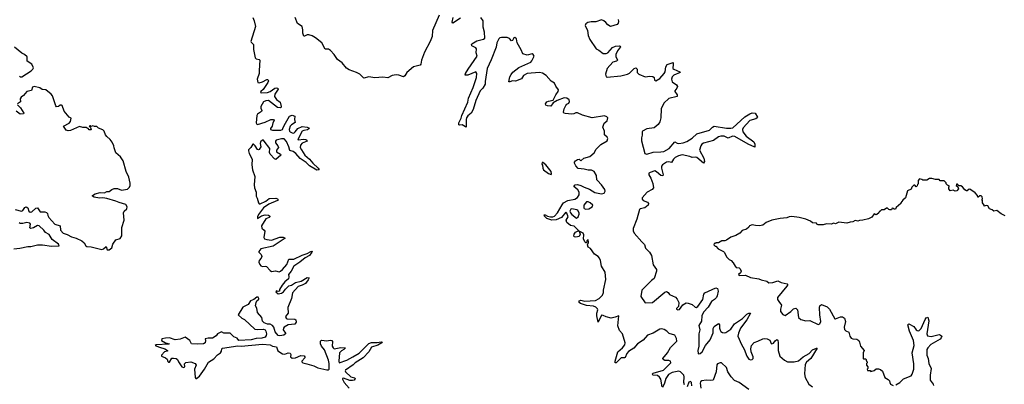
# Model space of a CAD drawing. Extents: x 2528705 to 2678277, y 911730 to 1023331.
# Tile 89 of 241: x 2588138 to 2600084, y 972183 to 976607. Entities that reach past the tile are written whole.
import ezdxf

# ---------------------------------------------------------------- set-up
doc = ezdxf.new("R2010")
doc.units = 0

msp = doc.modelspace()

# ---------------------------------------------------------------- linework, layer by layer
at = {"layer": '0CON20XD'}
for points in [[(2590965, 976635), (2590983, 976593), (2591000, 976525), (2590943, 976343), (2590945, 976334), (2590973, 976305), (2590973, 976245), (2590995, 976144), (2591005, 976132), (2591045, 976125), (2591050, 976115), (2591042, 975992), (2591043, 975955), (2591021, 975885), (2591026, 975846), (2591045, 975842), (2591085, 975855), (2591135, 975883), (2591150, 975880), (2591156, 975866), (2591149, 975845), (2591091, 975759), (2591063, 975735), (2591061, 975725), (2591075, 975719), (2591146, 975725), (2591175, 975737), (2591235, 975778), (2591255, 975782), (2591268, 975778), (2591273, 975765), (2591235, 975705), (2591230, 975675), (2591255, 975639), (2591298, 975608), (2591312, 975555), (2591312, 975545), (2591303, 975537), (2591265, 975542), (2591155, 975627), (2591125, 975623), (2591095, 975609), (2591062, 975555), (2591062, 975535), (2591074, 975505), (2591072, 975495), (2591025, 975459), (2591016, 975445), (2591005, 975355), (2591015, 975339), (2591025, 975336), (2591116, 975365), (2591185, 975398), (2591218, 975398), (2591224, 975385), (2591208, 975355), (2591202, 975315), (2591179, 975285), (2591181, 975275), (2591205, 975265), (2591305, 975267), (2591325, 975275), (2591332, 975285), (2591346, 975325), (2591413, 975437), (2591445, 975447), (2591476, 975436), (2591474, 975396), (2591482, 975358), (2591435, 975331), (2591421, 975315), (2591407, 975275), (2591411, 975255), (2591420, 975245), (2591445, 975233), (2591465, 975232), (2591482, 975245), (2591513, 975287), (2591565, 975312), (2591625, 975302), (2591645, 975295), (2591651, 975285), (2591630, 975270), (2591585, 975264), (2591565, 975254), (2591511, 975155), (2591515, 975148), (2591585, 975159), (2591609, 975155), (2591623, 975145), (2591625, 975135), (2591565, 975107), (2591546, 975085), (2591539, 975055), (2591558, 975028), (2591596, 974965), (2591656, 974916), (2591695, 974868), (2591760, 974805), (2591770, 974785), (2591745, 974783), (2591655, 974835), (2591615, 974875), (2591541, 974921), (2591489, 974985), (2591455, 975007), (2591415, 975021), (2591403, 975065), (2591375, 975130), (2591345, 975161), (2591315, 975163), (2591251, 975145), (2591240, 975135), (2591242, 975115), (2591271, 975075), (2591278, 975055), (2591254, 975025), (2591255, 975005), (2591302, 974975), (2591305, 974965), (2591245, 974912), (2591230, 974920), (2591176, 974976), (2591170, 974995), (2591172, 975045), (2591105, 975135), (2591095, 975145), (2591085, 975144), (2591059, 975125), (2591054, 975105), (2591062, 975065), (2591045, 975032), (2591035, 975029), (2591025, 975034), (2590995, 975078), (2590975, 975095), (2590965, 975095), (2590942, 975055), (2590915, 975028), (2590912, 975015), (2590921, 974985), (2590960, 974915), (2590953, 974845), (2590964, 974785), (2590990, 974705), (2590981, 974605), (2590986, 974566), (2591006, 974515), (2591005, 974465), (2591021, 974441), (2591036, 974385), (2591044, 974374), (2591055, 974371), (2591125, 974404), (2591165, 974439), (2591245, 974442), (2591266, 974435), (2591275, 974425), (2591264, 974415), (2591160, 974370), (2591095, 974325), (2591035, 974245), (2591024, 974214), (2591025, 974194), (2591072, 974228), (2591115, 974240), (2591155, 974237), (2591174, 974225), (2591173, 974215), (2591163, 974205), (2591125, 974192), (2591070, 974105), (2591077, 974077), (2591105, 974055), (2591112, 974042), (2591102, 973965), (2591108, 973948), (2591135, 973939), (2591195, 973932), (2591295, 973969), (2591335, 973968), (2591358, 973955), (2591215, 973860), (2591064, 973825), (2591041, 973795), (2591040, 973785), (2591067, 973757), (2591074, 973735), (2591068, 973715), (2591042, 973685), (2591041, 973665), (2591052, 973635), (2591065, 973620), (2591085, 973612), (2591115, 973617), (2591132, 973612), (2591175, 973564), (2591195, 973551), (2591241, 973559), (2591286, 973546), (2591304, 973555), (2591325, 973577), (2591378, 973635), (2591405, 973701), (2591465, 973700), (2591565, 973748), (2591625, 973770), (2591669, 973795), (2591685, 973797), (2591683, 973785), (2591655, 973744), (2591601, 973719), (2591536, 973664), (2591464, 973615), (2591432, 973555), (2591398, 973515), (2591405, 973485), (2591399, 973461), (2591355, 973425), (2591321, 973385), (2591292, 973335), (2591290, 973315), (2591275, 973308), (2591255, 973316), (2591247, 973305), (2591275, 973282), (2591315, 973287), (2591339, 973305), (2591362, 973338), (2591402, 973378), (2591435, 973385), (2591485, 973418), (2591554, 973436), (2591625, 973480), (2591649, 973475), (2591638, 973452), (2591604, 973405), (2591565, 973385), (2591515, 973370), (2591446, 973294), (2591437, 973223), (2591392, 973115), (2591394, 973045), (2591361, 973005), (2591369, 972985), (2591385, 972976), (2591476, 972975), (2591488, 972965), (2591492, 972935), (2591475, 972911), (2591395, 972905), (2591348, 972875), (2591339, 972865), (2591336, 972845), (2591364, 972805), (2591364, 972795), (2591342, 972778), (2591295, 972771), (2591275, 972776), (2591239, 972819), (2591220, 972875), (2591205, 972896), (2591175, 972914), (2591145, 972914), (2591105, 972930), (2591085, 972947), (2591074, 972995), (2591023, 973055), (2591016, 973105), (2591000, 973135), (2591006, 973175), (2591016, 973194), (2591038, 973215), (2591040, 973225), (2591030, 973240), (2591015, 973241), (2590980, 973210), (2590940, 973195), (2590910, 973150), (2590845, 973118), (2590787, 973025), (2590832, 972985), (2590865, 972969), (2590992, 972852), (2591025, 972847), (2591095, 972853), (2591115, 972844), (2591126, 972826), (2591132, 972795), (2591129, 972775), (2591115, 972755), (2591076, 972744), (2591005, 972739), (2590945, 972723), (2590796, 972716), (2590775, 972743), (2590737, 972757), (2590692, 972802), (2590614, 972804), (2590585, 972819), (2590537, 972795), (2590520, 972770), (2590478, 972742), (2590425, 972742), (2590389, 972735), (2590393, 972715), (2590387, 972685), (2590367, 972673), (2590295, 972668), (2590224, 972674), (2590204, 972715), (2590145, 972753), (2590085, 972730), (2590025, 972724), (2589955, 972745), (2589907, 972743), (2589862, 972735), (2589858, 972715), (2589908, 972688), (2589950, 972675), (2589945, 972670), (2589795, 972662), (2589780, 972655), (2589835, 972632), (2589898, 972615), (2589933, 972595), (2589930, 972585), (2589894, 972576), (2589860, 972535), (2589860, 972525), (2589908, 972505), (2589926, 972486), (2589935, 972460), (2589945, 972452), (2589955, 972453), (2589985, 972500), (2590005, 972502), (2590036, 972496), (2590054, 972484), (2590066, 972455), (2590106, 972395), (2590125, 972387), (2590141, 972395), (2590139, 972431), (2590155, 972447), (2590215, 972454), (2590267, 972437), (2590281, 972415), (2590258, 972365), (2590265, 972266), (2590275, 972254), (2590285, 972252), (2590318, 972282), (2590381, 972365), (2590427, 972453), (2590495, 972493), (2590539, 972541), (2590573, 972565), (2590585, 972585), (2590590, 972615), (2590598, 972622), (2590785, 972648), (2590825, 972645), (2591085, 972670), (2591175, 972661), (2591205, 972645), (2591255, 972636), (2591271, 972591), (2591325, 972554), (2591355, 972549), (2591395, 972563), (2591419, 972559), (2591426, 972546), (2591423, 972515), (2591442, 972502), (2591485, 972504), (2591548, 972532), (2591588, 972528), (2591599, 972515), (2591597, 972505), (2591561, 972465), (2591560, 972455), (2591575, 972443), (2591621, 972431), (2591707, 972407), (2591755, 972383), (2591865, 972358), (2591882, 972358), (2591891, 972365), (2591891, 972435), (2591883, 972475), (2591835, 972603), (2591800, 972645), (2591787, 972675), (2591786, 972705), (2591801, 972719), (2591865, 972712), (2591905, 972720), (2591926, 972716), (2591934, 972704), (2591929, 972645), (2591940, 972625), (2591955, 972614), (2592035, 972630), (2592090, 972625), (2592071, 972605), (2592041, 972589), (2592020, 972565), (2592010, 972465), (2592015, 972445), (2592105, 972474), (2592180, 972515), (2592255, 972562), (2592339, 972641), (2592374, 972676), (2592405, 972689), (2592475, 972689), (2592525, 972698), (2592534, 972695), (2592530, 972685), (2592485, 972657), (2592405, 972635), (2592375, 972578), (2592305, 972506), (2592207, 972443), (2592182, 972418), (2592091, 972355), (2592085, 972345), (2592089, 972335), (2592155, 972275), (2592203, 972263), (2592209, 972255), (2592196, 972235), (2592175, 972227), (2592145, 972230), (2592065, 972257), (2592055, 972255), (2592054, 972246), (2592076, 972205), (2592135, 972135)], [(2592223, 975967), (2592137, 975997), (2592101, 976021), (2592052, 976085), (2591995, 976125), (2591955, 976185), (2591909, 976235), (2591885, 976251), (2591845, 976250), (2591802, 976325), (2591725, 976387), (2591685, 976410), (2591645, 976423), (2591625, 976423), (2591595, 976406), (2591585, 976407), (2591573, 976445), (2591575, 976485), (2591565, 976525), (2591510, 976560), (2591481, 976635)], [(2593228, 976662), (2593145, 976475), (2593142, 976405), (2593117, 976343), (2593048, 976215), (2593014, 976116), (2593004, 976066), (2592996, 976054), (2592915, 976034), (2592833, 975965), (2592812, 975928), (2592795, 975914), (2592736, 975936), (2592705, 975940), (2592655, 975930), (2592605, 975900), (2592545, 975910), (2592445, 975901), (2592375, 975912), (2592315, 975897), (2592265, 975945), (2592223, 975967)], [(2593486, 976624), (2593395, 976567), (2593386, 976576), (2593396, 976635)], [(2595932, 972152), (2595915, 972245), (2595901, 972271), (2595875, 972291), (2595823, 972293), (2595810, 972305), (2595823, 972317), (2595947, 972355), (2596039, 972445), (2596035, 972465), (2596015, 972472), (2595965, 972470), (2595945, 972482), (2595940, 972495), (2595999, 972565), (2596035, 972631), (2596109, 972705), (2596107, 972737), (2596085, 972781), (2596019, 972799), (2595989, 972829), (2595957, 972847), (2595925, 972854), (2595905, 972850), (2595825, 972802), (2595755, 972778), (2595702, 972718), (2595632, 972675), (2595587, 972623), (2595525, 972579), (2595505, 972555), (2595485, 972510), (2595475, 972504), (2595435, 972505), (2595375, 972444), (2595362, 972442), (2595362, 972465), (2595394, 972576), (2595453, 972625), (2595479, 972661), (2595485, 972685), (2595451, 972795), (2595415, 972835), (2595394, 972894), (2595405, 973015), (2595362, 972998), (2595315, 972987), (2595255, 973001), (2595215, 973019), (2595195, 973020), (2595155, 972938), (2595140, 973015), (2595141, 973045), (2595151, 973085), (2595147, 973097), (2595127, 973117), (2595101, 973131), (2595015, 973141), (2594941, 973165), (2594927, 973175), (2594926, 973194), (2594945, 973204), (2594962, 973198), (2594995, 973190), (2595125, 973200), (2595167, 973225), (2595207, 973265), (2595221, 973295), (2595221, 973325), (2595249, 973455), (2595241, 973545), (2595197, 973617), (2595185, 973686), (2595172, 973715), (2595155, 973733), (2595111, 973761), (2595065, 973829), (2595034, 973845), (2595028, 973875), (2595038, 973902), (2595035, 973938), (2595018, 973925), (2595015, 973900), (2595005, 973900), (2594995, 973910), (2594978, 973948), (2594984, 973995), (2594976, 974015), (2594925, 974040), (2594939, 974005), (2594925, 973978), (2594887, 973967), (2594871, 973971), (2594861, 973981), (2594864, 974005), (2594882, 974028), (2594905, 974043), (2594922, 974045), (2594865, 974101), (2594819, 974109), (2594776, 974145), (2594770, 974175), (2594791, 974215), (2594778, 974258), (2594765, 974271), (2594713, 974207), (2594645, 974178), (2594593, 974173), (2594535, 974195), (2594507, 974225), (2594502, 974238), (2594515, 974239), (2594543, 974223), (2594577, 974217), (2594605, 974217), (2594625, 974225), (2594664, 974265), (2594718, 974362), (2594737, 974383), (2594788, 974412), (2594875, 974428), (2594905, 974451), (2594925, 974484), (2594924, 974515), (2594911, 974541), (2594860, 974585), (2594878, 974602), (2594906, 974606), (2594947, 974597), (2594985, 974576), (2595051, 974551), (2595115, 974509), (2595195, 974496), (2595229, 974501), (2595242, 974525), (2595236, 974545), (2595195, 974605), (2595148, 974655), (2595140, 974665), (2595137, 974715), (2595108, 974765), (2595075, 974781), (2595035, 974780), (2594985, 974794), (2594915, 974802), (2594886, 974835), (2594871, 974865), (2594870, 974880), (2594880, 974895), (2594905, 974912), (2594925, 974914), (2594945, 974896), (2594982, 974928), (2595055, 974947), (2595107, 974993), (2595133, 975037), (2595188, 975092), (2595265, 975136), (2595273, 975165), (2595265, 975182), (2595235, 975210), (2595233, 975253), (2595211, 975305), (2595229, 975351), (2595265, 975381), (2595273, 975415), (2595260, 975430), (2595235, 975442), (2595085, 975415), (2594965, 975448), (2594905, 975476), (2594885, 975476), (2594860, 975465), (2594835, 975459), (2594755, 975467), (2594740, 975475), (2594737, 975487), (2594745, 975525), (2594765, 975568), (2594775, 975582), (2594800, 975595), (2594809, 975615), (2594805, 975635), (2594775, 975657), (2594745, 975659), (2594660, 975625), (2594612, 975598), (2594583, 975557), (2594541, 975561), (2594521, 975571), (2594518, 975585), (2594535, 975609), (2594555, 975620), (2594610, 975630), (2594644, 975696), (2594672, 975735), (2594676, 975755), (2594642, 975802), (2594625, 975836), (2594585, 975860), (2594525, 975929), (2594479, 975959), (2594445, 975968), (2594296, 975954), (2594249, 975931), (2594225, 975890), (2594155, 975860), (2594115, 975864), (2594085, 975852), (2594073, 975853), (2594085, 975913), (2594099, 975941), (2594121, 975969), (2594195, 976029), (2594338, 976092), (2594353, 976107), (2594378, 976165), (2594368, 976185), (2594355, 976192), (2594295, 976175), (2594241, 976191), (2594222, 976242), (2594173, 976325), (2594166, 976376), (2594145, 976393), (2594133, 976387), (2594115, 976354), (2594105, 976349), (2594079, 976379), (2594052, 976392), (2593985, 976392), (2593965, 976387), (2593950, 976375), (2593928, 976325), (2593918, 976275), (2593860, 976120), (2593810, 976015), (2593787, 975857), (2593786, 975824), (2593758, 975775), (2593726, 975745), (2593674, 975626), (2593641, 975519), (2593615, 975475), (2593575, 975439), (2593560, 975415), (2593555, 975395), (2593556, 975305), (2593545, 975306), (2593505, 975333), (2593475, 975328), (2593465, 975333), (2593466, 975355), (2593496, 975414), (2593503, 975445), (2593573, 975605), (2593584, 975655), (2593641, 975785), (2593682, 975905), (2593683, 975953), (2593674, 975974), (2593575, 975935), (2593542, 975935), (2593545, 975955), (2593580, 976005), (2593690, 976165), (2593678, 976205), (2593681, 976255), (2593673, 976265), (2593625, 976290), (2593620, 976305), (2593624, 976315), (2593685, 976349), (2593765, 976369), (2593781, 976385), (2593777, 976455), (2593760, 976515), (2593763, 976595), (2593733, 976635)], [(2595398, 976608), (2595401, 976585), (2595398, 976565), (2595385, 976548), (2595305, 976526), (2595274, 976544), (2595251, 976575), (2595226, 976595), (2595195, 976605), (2595129, 976581), (2595073, 976583), (2595031, 976575), (2595005, 976559), (2594997, 976535), (2595028, 976478), (2595036, 976415), (2595054, 976365), (2595130, 976255), (2595165, 976239), (2595215, 976199), (2595255, 976197), (2595275, 976206), (2595330, 976270), (2595365, 976285)], [(2588135, 975920), (2588145, 975914), (2588165, 975914), (2588279, 975985), (2588299, 976005), (2588304, 976025), (2588286, 976066), (2588227, 976105), (2588228, 976155), (2588196, 976185), (2588163, 976203), (2588073, 976273)], [(2595365, 976285), (2595411, 976291), (2595423, 976285), (2595426, 976276), (2595392, 976228), (2595372, 976185), (2595372, 976162), (2595389, 976115), (2595378, 976102), (2595335, 976090), (2595265, 976015), (2595244, 975945), (2595253, 975915), (2595265, 975908), (2595430, 975925), (2595514, 975945), (2595535, 975957), (2595595, 976016), (2595615, 976024), (2595628, 976008), (2595631, 975965), (2595650, 975945), (2595725, 975915), (2595785, 975922), (2595819, 975919), (2595834, 975905), (2595839, 975875), (2595855, 975867), (2595905, 975894), (2595958, 975955), (2595968, 975975), (2595976, 976035), (2595995, 976064), (2596065, 976086), (2596068, 976055), (2596062, 976028), (2596062, 976015), (2596073, 976005), (2596146, 975975), (2596151, 975965), (2596075, 975935), (2596055, 975915), (2596044, 975885), (2596056, 975855), (2596105, 975815), (2596118, 975795), (2596112, 975775), (2596086, 975745), (2596085, 975735), (2596113, 975695), (2596113, 975677), (2596015, 975650), (2595954, 975595), (2595922, 975525), (2595917, 975415), (2595905, 975369), (2595885, 975334), (2595835, 975297), (2595745, 975283), (2595696, 975255), (2595691, 975245), (2595692, 975205), (2595683, 975173), (2595683, 975137), (2595721, 974985), (2595745, 974975), (2595825, 975001), (2595915, 975004), (2595951, 975009), (2596017, 975043), (2596085, 975127), (2596115, 975107), (2596135, 975103), (2596187, 975113), (2596231, 975129), (2596295, 975171), (2596355, 975224), (2596505, 975268), (2596545, 975304), (2596565, 975314), (2596715, 975289), (2596765, 975289), (2596792, 975295), (2596935, 975427), (2596997, 975465), (2597025, 975476), (2597060, 975475), (2597090, 975425), (2597087, 975415), (2597068, 975405), (2596997, 975383), (2596916, 975295), (2596908, 975275), (2596911, 975245), (2596953, 975195), (2597045, 975124), (2597059, 975095), (2597055, 975062), (2596975, 975095), (2596815, 975191), (2596785, 975192), (2596735, 975168), (2596685, 975194), (2596645, 975194), (2596615, 975185), (2596555, 975140), (2596433, 975107), (2596415, 975095), (2596401, 975075), (2596386, 975025), (2596438, 974925), (2596445, 974885), (2596435, 974867), (2596355, 974936), (2596335, 974941), (2596295, 974936), (2596268, 974948), (2596175, 974967), (2596129, 974955), (2596090, 974935), (2596070, 974915), (2596045, 974875), (2596015, 974882), (2595985, 974879), (2595937, 974845), (2595925, 974830), (2595924, 974805), (2595945, 974725), (2595939, 974711), (2595915, 974717), (2595865, 974763), (2595845, 974772), (2595786, 974755), (2595770, 974745), (2595772, 974725), (2595795, 974685), (2595818, 974618), (2595826, 974565), (2595813, 974547), (2595749, 974515), (2595692, 974445), (2595690, 974430), (2595704, 974415), (2595755, 974394), (2595765, 974375), (2595764, 974356), (2595724, 974326), (2595665, 974312), (2595657, 974303), (2595625, 974185), (2595580, 974075), (2595580, 974045), (2595594, 974015), (2595685, 973912), (2595720, 973880), (2595732, 973835), (2595781, 973785), (2595804, 973745), (2595825, 973632), (2595863, 973575), (2595866, 973555), (2595835, 973465), (2595805, 973443), (2595685, 973325), (2595675, 973248), (2595725, 973171), (2595815, 973174), (2595965, 973301), (2595985, 973309), (2596005, 973298), (2596023, 973273), (2596095, 973240), (2596115, 973217), (2596136, 973174), (2596132, 973128), (2596108, 973102), (2596107, 973095), (2596124, 973085), (2596145, 973091), (2596183, 973147), (2596225, 973171), (2596248, 973168), (2596295, 973150), (2596335, 973117), (2596346, 973115), (2596365, 973128), (2596428, 973212), (2596437, 973275), (2596449, 973291), (2596585, 973353), (2596604, 973345), (2596614, 973314), (2596601, 973255), (2596591, 973235), (2596568, 973212), (2596532, 973188), (2596490, 973120), (2596435, 973060), (2596413, 973015), (2596410, 972950), (2596379, 972895), (2596388, 972845), (2596378, 972795), (2596378, 972645), (2596366, 972595), (2596371, 972555), (2596375, 972551), (2596395, 972555), (2596418, 972575), (2596460, 972655), (2596515, 972722), (2596552, 972808), (2596552, 972858), (2596565, 972886), (2596615, 972922), (2596627, 972905), (2596628, 972865), (2596635, 972838), (2596645, 972823), (2596665, 972811), (2596685, 972806), (2596705, 972811), (2596765, 972852), (2596812, 972918), (2596909, 972981), (2596959, 973035), (2596983, 973047), (2597006, 973046), (2596961, 972965), (2596885, 972864), (2596860, 972805), (2596852, 972765), (2596894, 972665), (2596928, 972608), (2596959, 972525), (2596985, 972488), (2597005, 972478), (2597025, 972484), (2597035, 972495), (2597035, 972515), (2597012, 972575), (2597009, 972615), (2597018, 972652), (2597048, 972692), (2597094, 972706), (2597154, 972736), (2597175, 972738), (2597205, 972736), (2597238, 972718), (2597255, 972680), (2597264, 972674), (2597285, 972684), (2597305, 972709), (2597325, 972726), (2597335, 972717), (2597341, 972685), (2597342, 972595), (2597361, 972525), (2597415, 972474), (2597455, 972455), (2597535, 972455), (2597585, 972466), (2597645, 972518), (2597715, 972555), (2597755, 972602), (2597805, 972621), (2597815, 972620), (2597738, 972495), (2597685, 972453), (2597667, 972425), (2597658, 972308), (2597669, 972265), (2597712, 972185), (2597755, 972152)], [(2588085, 974303), (2588158, 974285), (2588175, 974293), (2588201, 974329), (2588215, 974337), (2588236, 974326), (2588247, 974285), (2588265, 974271), (2588285, 974277), (2588335, 974322), (2588355, 974325), (2588387, 974277), (2588445, 974276), (2588465, 974268), (2588475, 974255), (2588480, 974230), (2588491, 974205), (2588565, 974128), (2588628, 974105), (2588633, 974055), (2588665, 974016), (2588712, 974002), (2588765, 973973), (2588825, 973955), (2588893, 973923), (2588920, 973900), (2588940, 973865), (2588952, 973855), (2589005, 973852), (2589135, 973820), (2589155, 973825), (2589187, 973857), (2589201, 973815), (2589225, 973814), (2589255, 973837), (2589268, 973885), (2589305, 973936), (2589355, 973954), (2589376, 973985), (2589379, 974085), (2589404, 974175), (2589398, 974265), (2589406, 974285), (2589438, 974312), (2589440, 974335), (2589424, 974365), (2589345, 974387), (2589305, 974405), (2589195, 974438), (2589145, 974444), (2589105, 974441), (2589040, 974455), (2589022, 974465), (2589022, 974475), (2589052, 974495), (2589115, 974510), (2589165, 974508), (2589195, 974522), (2589225, 974523), (2589255, 974548), (2589285, 974558), (2589325, 974558), (2589375, 974538), (2589445, 974550), (2589470, 974575), (2589478, 974595), (2589478, 974625), (2589462, 974695), (2589428, 974765), (2589394, 974894), (2589362, 974945), (2589303, 974993), (2589284, 975054), (2589282, 975075), (2589261, 975121), (2589234, 975154), (2589195, 975188), (2589179, 975209), (2589162, 975255), (2589145, 975272), (2589093, 975293), (2589075, 975310), (2589045, 975310), (2589025, 975318), (2589005, 975310), (2588995, 975320), (2588980, 975315), (2588998, 975298), (2589005, 975270), (2588982, 975272), (2588968, 975288), (2588955, 975290), (2588945, 975300), (2588905, 975298), (2588865, 975310), (2588755, 975262), (2588725, 975258), (2588702, 975265), (2588670, 975315), (2588739, 975351), (2588755, 975370), (2588762, 975412), (2588740, 975425), (2588676, 975496), (2588652, 975565), (2588645, 975572), (2588628, 975572), (2588610, 975555), (2588585, 975548), (2588575, 975560), (2588534, 975685), (2588519, 975705), (2588455, 975755), (2588410, 975760), (2588381, 975781), (2588315, 975796), (2588295, 975788), (2588280, 975750), (2588225, 975734), (2588185, 975687), (2588155, 975667), (2588145, 975645), (2588148, 975612), (2588112, 975585)], [(2588113, 975575), (2588148, 975538), (2588189, 975475), (2588184, 975466), (2588145, 975461), (2588095, 975499)], [(2594585, 974729), (2594590, 974735), (2594585, 974766), (2594520, 974845), (2594485, 974874), (2594475, 974875), (2594472, 974855), (2594481, 974841), (2594484, 974804), (2594493, 974785), (2594555, 974739), (2594585, 974729)], [(2600096, 974226), (2600045, 974250), (2599995, 974290), (2599955, 974282), (2599935, 974300), (2599905, 974312), (2599885, 974348), (2599865, 974352), (2599840, 974345), (2599838, 974358), (2599820, 974385), (2599820, 974415), (2599810, 974425), (2599820, 974435), (2599816, 974456), (2599805, 974468), (2599785, 974470), (2599768, 974452), (2599762, 974452), (2599760, 974475), (2599732, 974505), (2599665, 974552), (2599645, 974548), (2599635, 974530), (2599625, 974530), (2599603, 974543), (2599575, 974578), (2599555, 974590), (2599532, 974592), (2599515, 974610), (2599505, 974610), (2599500, 974595), (2599518, 974578), (2599530, 974555), (2599509, 974531), (2599487, 974527), (2599465, 974540), (2599425, 974532), (2599410, 974555), (2599410, 974575), (2599418, 974588), (2599395, 974600), (2599380, 974615), (2599378, 974628), (2599355, 974650), (2599305, 974650), (2599295, 974670), (2599248, 974668), (2599205, 974682), (2599178, 974682), (2599145, 974660), (2599095, 974660), (2599085, 974670), (2599053, 974677), (2599040, 974655), (2599040, 974615), (2599032, 974608), (2599028, 974592), (2599015, 974580), (2598998, 974598), (2598985, 974600), (2598963, 974577), (2598955, 974550), (2598911, 974529), (2598886, 974444), (2598854, 974416), (2598830, 974385), (2598830, 974375), (2598772, 974328), (2598765, 974310), (2598745, 974310), (2598738, 974318), (2598725, 974320), (2598715, 974302), (2598695, 974300), (2598683, 974303), (2598665, 974320), (2598655, 974320), (2598625, 974300), (2598595, 974300), (2598575, 974280), (2598565, 974280), (2598560, 974265), (2598537, 974243), (2598525, 974240), (2598518, 974248), (2598505, 974250), (2598477, 974213), (2598435, 974192), (2598367, 974173), (2598328, 974172), (2598305, 974162), (2598275, 974170), (2598247, 974153), (2598215, 974152), (2598175, 974140), (2598075, 974152), (2598035, 974132), (2598015, 974138), (2597985, 974128), (2597925, 974130), (2597885, 974118), (2597825, 974120), (2597810, 974125), (2597805, 974140), (2597755, 974142), (2597734, 974164), (2597675, 974186), (2597596, 974206), (2597505, 974218), (2597475, 974216), (2597445, 974203), (2597365, 974196), (2597265, 974176), (2597195, 974148), (2597156, 974114), (2597114, 974106), (2597065, 974110), (2597025, 974116), (2596993, 974107), (2596985, 974090), (2596956, 974064), (2596905, 974048), (2596875, 974018), (2596825, 973990), (2596765, 973968), (2596715, 973930), (2596695, 973922), (2596658, 973922), (2596615, 973900), (2596585, 973900), (2596578, 973892), (2596565, 973890), (2596560, 973875), (2596575, 973860), (2596585, 973860), (2596612, 973825), (2596678, 973795), (2596691, 973781), (2596715, 973730), (2596745, 973697), (2596768, 973685), (2596795, 973658), (2596818, 973615), (2596831, 973601), (2596865, 973597), (2596878, 973585), (2596892, 973555), (2596882, 973535), (2596857, 973515), (2596865, 973502), (2596945, 973509), (2597005, 973478), (2597104, 973464), (2597135, 973449), (2597204, 973434), (2597226, 973416), (2597275, 973418), (2597335, 973437), (2597375, 973420), (2597451, 973401), (2597456, 973395), (2597447, 973373), (2597332, 973235), (2597333, 973213), (2597349, 973189), (2597380, 973145), (2597367, 973095), (2597368, 973065), (2597395, 973028), (2597425, 973018), (2597493, 973065), (2597525, 973097), (2597555, 973107), (2597574, 973085), (2597587, 972995), (2597615, 972968), (2597675, 972952), (2597725, 972958), (2597825, 972907), (2597845, 972918), (2597856, 972945), (2597844, 973025), (2597840, 973115), (2597844, 973136), (2597865, 973153), (2597935, 973122), (2597964, 973095), (2598029, 972979), (2598035, 972977), (2598095, 973002), (2598120, 973000), (2598144, 972984), (2598156, 972945), (2598140, 972875), (2598145, 972848), (2598162, 972832), (2598196, 972815), (2598208, 972765), (2598224, 972744), (2598245, 972734), (2598295, 972729), (2598317, 972715), (2598327, 972695), (2598337, 972645), (2598382, 972592), (2598373, 972565), (2598370, 972495), (2598375, 972490), (2598405, 972490), (2598410, 972465), (2598420, 972455), (2598420, 972445), (2598410, 972435), (2598410, 972415), (2598430, 972395), (2598430, 972375), (2598420, 972365), (2598425, 972350), (2598455, 972350), (2598465, 972340), (2598505, 972350), (2598531, 972369), (2598559, 972369), (2598581, 972361), (2598604, 972344), (2598634, 972264), (2598675, 972242), (2598692, 972225), (2598693, 972205), (2598704, 972184), (2598737, 972167)], [(2594895, 974200), (2594912, 974215), (2594927, 974247), (2594926, 974265), (2594911, 974291), (2594899, 974299), (2594835, 974313), (2594825, 974310), (2594812, 974285), (2594820, 974265), (2594837, 974245), (2594895, 974200)], [(2595005, 974308), (2595045, 974314), (2595084, 974335), (2595090, 974355), (2595061, 974385), (2595035, 974397), (2595015, 974396), (2594984, 974355), (2594981, 974325), (2594987, 974315), (2595005, 974308)], [(2588065, 973827), (2588141, 973835), (2588235, 973857), (2588275, 973856), (2588355, 973875), (2588415, 973874), (2588525, 973859), (2588616, 973865), (2588609, 973885), (2588532, 973942), (2588495, 973999), (2588453, 974023), (2588430, 974055), (2588375, 974107), (2588355, 974110), (2588305, 974081), (2588275, 974073), (2588263, 974083), (2588271, 974125), (2588260, 974140), (2588224, 974146), (2588175, 974134), (2588144, 974134), (2588131, 974141)], [(2598768, 972175), (2598817, 972205), (2598859, 972251), (2598955, 972286), (2598967, 972305), (2598985, 972368), (2598985, 972430), (2598964, 972565), (2598991, 972655), (2598982, 972715), (2598935, 972828), (2598914, 972906), (2598925, 972917), (2598985, 972886), (2599015, 972842), (2599026, 972834), (2599045, 972832), (2599075, 972861), (2599125, 972968), (2599135, 972989), (2599155, 972998), (2599170, 972955), (2599144, 972795), (2599151, 972771), (2599196, 972764), (2599295, 972786), (2599311, 972781), (2599324, 972765), (2599318, 972745), (2599305, 972731), (2599194, 972665), (2599154, 972626), (2599143, 972605), (2599144, 972535), (2599159, 972495), (2599170, 972435), (2599198, 972375), (2599184, 972295), (2599184, 972235), (2599219, 972185), (2599223, 972167)], [(2596985, 972120), (2596868, 972205), (2596810, 972230), (2596768, 972275), (2596728, 972335), (2596715, 972385), (2596652, 972442), (2596635, 972443), (2596605, 972432), (2596595, 972420), (2596588, 972335), (2596551, 972235), (2596525, 972228), (2596465, 972234), (2596415, 972224), (2596398, 972212), (2596393, 972195), (2596403, 972135)], [(2596203, 972175), (2596196, 972206), (2596201, 972275), (2596197, 972295), (2596155, 972333), (2596135, 972342), (2596053, 972327), (2596009, 972301), (2595978, 972255), (2595963, 972195), (2595936, 972145)], [(2596293, 972165), (2596288, 972205), (2596275, 972218), (2596255, 972209), (2596236, 972154)]]:
    msp.add_lwpolyline(points, dxfattribs=at)

doc.saveas('drawing.dxf')
